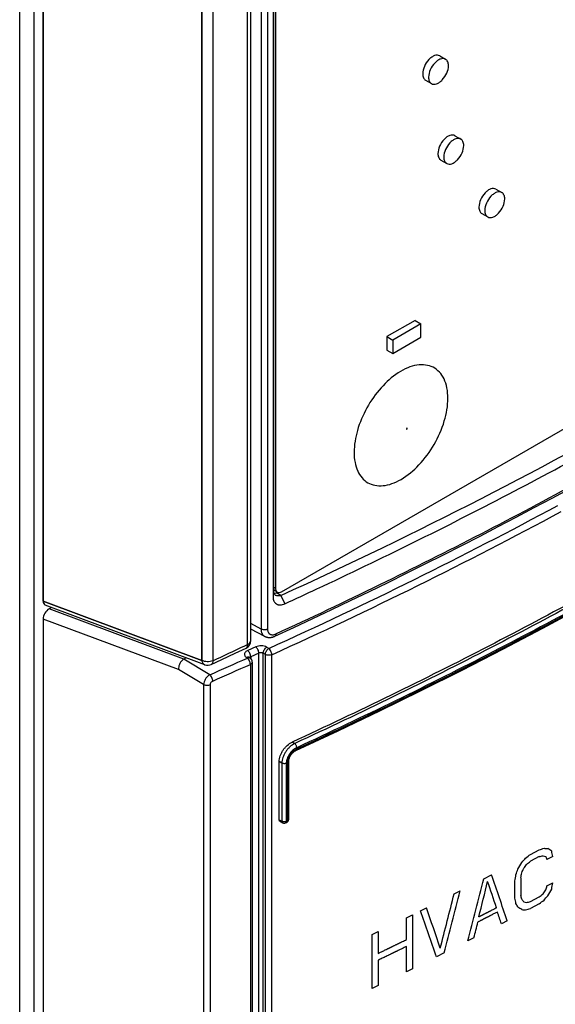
# Model space of a CAD drawing. Header units: millimetres. Extents: x 0 to 841, y 0 to 594.
# Tile 110 of 116: x 742 to 758, y 436 to 466. Entities that reach past the tile are written whole.
import ezdxf

# ---------------------------------------------------------------- set-up
doc = ezdxf.new("R2010")
doc.units = ezdxf.units.MM
doc.header["$LTSCALE"] = 46.255
for name, color, linetype in [('CHAMFERS', 7, 'CONTINUOUS'), ('CURVES', 7, 'CONTINUOUS'), ('DATUM_AXIS', 7, 'CONTINUOUS'), ('DRAFTS', 7, 'CONTINUOUS'), ('ROUNDS', 7, 'CONTINUOUS')]:
    doc.layers.add(name, color=color, linetype=linetype)

msp = doc.modelspace()

# ---------------------------------------------------------------- linework, layer by layer
at = {"layer": 'CHAMFERS', "color": 7, "linetype": 'CONTINUOUS'}
for p, q in [((749.8613, 482.392), (749.8613, 448.2625)), ((751.1826, 448.5058), (751.1852, 448.507))]:
    msp.add_line(p, q, dxfattribs=at)
msp.add_arc((685.8853, 588.0347), 154.0521, 294.682849, 295.078843, dxfattribs=at)
for points, knots in [([(751.1852, 448.507), (753.1302, 449.4173), (756.0014, 450.8355), (759.7382, 452.8409), (762.4517, 454.3786), (765.0919, 455.9583), (768.4872, 458.1034), (770.9557, 459.7945), (772.5578, 460.9565)], [0, 0, 0, 0, 0.2600997, 0.3876939, 0.5136069, 0.6378142, 0.7602953, 1, 1, 1, 1]), ([(749.8613, 448.2625), (749.8613, 448.2396), (749.8652, 448.1957), (749.882, 448.1441), (749.9022, 448.1088), (749.9201, 448.0859), (749.941, 448.0662), (749.9646, 448.05), (749.9906, 448.0374), (750.0188, 448.0286), (750.049, 448.0238), (750.0922, 448.0224), (750.1497, 448.0312), (750.1943, 448.0475), (750.2167, 448.0578)], [0, 0, 0, 0, 0.1349032, 0.25847, 0.3169363, 0.3738171, 0.4297888, 0.4856008, 0.542021, 0.5997771, 0.6595041, 0.7217091, 0.854652, 1, 1, 1, 1])]:
    msp.add_open_spline(points, degree=3, knots=knots, dxfattribs=at)
at = {"layer": 'CURVES', "color": 40, "linetype": 'CONTINUOUS'}
for p, q in [((742.2205, 418.5429), (742.2205, 485.9038)), ((757.627, 440.4979), (757.8895, 440.6372)), ((757.8895, 440.4287), (757.627, 440.2894)), ((758.2966, 440.4377), (758.1223, 440.3444)), ((756.2161, 439.7611), (756.4525, 439.8832)), ((757.1587, 439.1741), (757.1587, 439.6952)), ((757.3346, 439.7876), (757.3346, 439.2664)), ((758.1223, 439.5453), (758.2966, 439.6386)), ((755.3249, 439.306), (755.5037, 439.3967)), ((757.627, 439.0734), (757.8895, 439.2127)), ((754.3063, 438.7953), (754.4868, 438.885)), ((757.8895, 439.0042), (757.627, 438.8649)), ((753.8842, 438.5865), (754.0653, 438.6759)), ((753.8842, 437.9264), (753.8842, 438.5865)), ((754.0653, 438.6759), (754.0653, 437.0429)), ((756.9238, 438.4952), (756.7473, 438.4032)), ((752.8526, 438.0833), (753.0353, 438.1717)), ((753.0353, 438.1717), (753.0353, 437.5115)), ((752.8526, 436.4503), (752.8526, 438.0833)), ((755.9198, 437.976), (755.7417, 437.8849)), ((753.8842, 436.9535), (753.8842, 437.7179)), ((753.0353, 437.3031), (753.0353, 436.5387)), ((755.0263, 437.5223), (754.7868, 437.402)), ((754.0653, 437.0429), (753.8842, 436.9535)), ((753.0353, 436.5387), (752.8526, 436.4503))]:
    msp.add_line(p, q, dxfattribs=at)
at = {"layer": 'CURVES', "color": 4, "linetype": 'CONTINUOUS'}
for p, q in [((742.9276, 485.4955), (742.9276, 448.1402)), ((747.7148, 446.351), (747.7148, 482.5869)), ((742.9276, 448.1402), (747.7148, 446.351)), ((747.0074, 446.0709), (742.9276, 447.5957)), ((742.9276, 447.5957), (742.9276, 418.1347)), ((747.7669, 445.617), (747.0074, 446.0709)), ((747.7669, 445.617), (747.7669, 416.4365))]:
    msp.add_line(p, q, dxfattribs=at)
at = {"layer": 'CURVES', "color": 40, "linetype": 'CONTINUOUS'}
for centre, major_axis, ratio, start_param, end_param in [((663.0148, 499.0732), (139.6667, -21.7128), 0.4446363, -0.7571841, -0.7557693), ((663.0148, 497.6216), (139.5506, -46.3002), 0.2420899, -0.7446346, -0.7435028), ((663.0148, 495.2718), (139.9736, -86.9947), 0.0312583, 0.8419446, 0.8430764), ((663.0148, 477.029), (-111.1939, 559.946), 0.1519149, -1.666319, -1.6660361), ((663.0148, 505.6092), (97.3168, 180.9761), 0.5561235, -1.6346335, -1.6335013), ((663.0148, 502.7903), (120.7718, 100.3371), 0.7057292, -1.3615915, -1.3604594), ((663.0148, 501.1407), (138.1978, 32.8622), 0.6813714, -0.9907881, -0.9893731), ((663.0148, 501.1985), (136.6814, 43.4051), 0.6981173, -1.0480453, -1.0469132), ((663.0148, 498.6141), (139.5869, -26.1963), 0.4102375, -0.7493604, -0.7482285), ((663.0148, 496.5835), (139.7575, -59.1759), 0.1391862, -0.7662004, -0.7653515), ((663.0148, 485.4555), (-121.5407, 315.5721), 0.2201804, -1.79832, -1.7980371), ((663.0148, 511.3859), (90.3294, 306.6566), 0.3487966, -1.7024891, -1.701923), ((663.0148, 522.2098), (91.6276, 551.3885), 0.1919712, -1.6888728, -1.6885898), ((663.0148, 508.1154), (91.5965, 244.9771), 0.4321942, -1.6888839, -1.6883179), ((663.0148, 503.4751), (109.5407, 131.7349), 0.6618047, -1.5029588, -1.5021097), ((663.0148, 520.617), (90.6131, 421.3961), 0.2532547, -1.7137085, -1.7091768), ((663.0148, 520.4981), (90.6677, 429.0394), 0.2486347, -1.7100805, -1.7075317), ((663.0148, 479.3752), (-121.5408, 315.5704), 0.2201809, -1.7836037, -1.7810553), ((663.0148, 480.3508), (-122.0837, 307.9561), 0.2225129, -1.7945854, -1.7900554), ((663.0148, 528.9247), (92.514, 673.8603), 0.1559328, -1.6821665, -1.6818835), ((663.0148, 521.4894), (92.514, 673.8601), 0.1559328, -1.6714127, -1.6711298), ((663.0148, 523.0665), (90.6131, 421.3959), 0.2532548, -1.7205086, -1.7159749), ((663.0148, 501.9348), (109.5407, 131.735), 0.6618047, -1.497299, -1.4964502), ((663.0148, 513.0629), (90.6677, 429.0408), 0.2486339, -1.6905482, -1.6902652), ((663.0148, 503.2466), (97.3169, 180.9758), 0.5561243, -1.62586, -1.6247282), ((663.0148, 523.6071), (90.6054, 420.304), 0.2539282, -1.721714, -1.7177467), ((663.0148, 469.5936), (-111.1939, 559.9457), 0.151915, -1.6555655, -1.6552824), ((663.0148, 476.3085), (-115.0166, 437.6322), 0.1823898, -1.7036235, -1.7033405), ((663.0148, 490.403), (-137.7197, 137.1166), 0.1835307, -2.1301334, -2.1295673), ((663.0148, 495.0432), (139.7575, -59.1759), 0.1391861, -0.7718603, -0.7710112), ((663.0148, 497.3199), (139.5869, -26.1964), 0.410237, -0.7530392, -0.7519072), ((663.0148, 499.9042), (136.6814, 43.4049), 0.6981171, -1.0443655, -1.0432336), ((663.0148, 499.4451), (138.1978, 32.8621), 0.6813712, -0.9868257, -0.9854109), ((663.0148, 500.8967), (120.7717, 100.3374), 0.7057289, -1.3550842, -1.3539524), ((663.0148, 473.0024), (-122.0837, 307.956), 0.222513, -1.774191, -1.7696551), ((663.0148, 473.6952), (-122.1628, 306.8686), 0.2228417, -1.77648, -1.7725115), ((663.0148, 479.3405), (-121.5408, 315.5707), 0.2201808, -1.785019, -1.7838865), ((663.0148, 487.1324), (-132.3206, 194.6181), 0.2349748, -1.9764162, -1.9758501), ((663.0148, 492.9091), (139.9736, -86.995), 0.0312596, 0.8507179, 0.8518501), ((663.0148, 495.728), (139.5506, -46.3001), 0.2420908, -0.7511434, -0.7500112), ((663.0148, 497.3777), (139.6667, -21.7128), 0.4446359, -0.761146, -0.7597309), ((663.0148, 520.4634), (90.6677, 429.0398), 0.2486345, -1.7114967, -1.7103637)]:
    msp.add_ellipse(centre, major_axis=major_axis, ratio=ratio, start_param=start_param, end_param=end_param, dxfattribs=at)
for points, knots in [([(756.6295, 438.7589), (756.6143, 438.751), (756.584, 438.7353), (756.5385, 438.7118), (756.493, 438.6883), (756.4551, 438.6686), (756.4248, 438.653), (756.402, 438.6412), (756.3793, 438.6294), (756.3565, 438.6177), (756.3376, 438.6078), (756.3224, 438.6), (756.311, 438.5941), (756.3016, 438.5892), (756.294, 438.5853), (756.2883, 438.5823), (756.2826, 438.5794), (756.2779, 438.577), (756.2741, 438.575), (756.2717, 438.5738), (756.2698, 438.5728), (756.2684, 438.572), (756.2672, 438.5714), (756.2663, 438.571), (756.2655, 438.5705), (756.2651, 438.5704), (756.2645, 438.57), (756.2638, 438.5697), (756.2629, 438.5692), (756.2617, 438.5686), (756.2602, 438.5678), (756.2579, 438.5666), (756.2549, 438.5651), (756.2513, 438.5633), (756.2478, 438.5614), (756.2431, 438.559), (756.2371, 438.556), (756.2301, 438.5523), (756.2206, 438.5475), (756.2088, 438.5414), (756.1946, 438.5341), (756.1804, 438.5268), (756.1662, 438.5195), (756.1472, 438.5097), (756.1236, 438.4975), (756.0952, 438.4829), (756.0668, 438.4683), (756.0479, 438.4586), (756.0384, 438.4537)], [0, 0, 0, 0, 0.0625, 0.125, 0.1875, 0.25, 0.28125, 0.3125, 0.34375, 0.375, 0.40625, 0.421875, 0.4375, 0.453125, 0.4609375, 0.46875, 0.4765625, 0.484375, 0.4882812, 0.4921875, 0.4941406, 0.4960938, 0.4980469, 0.4990234, 0.5, 0.5009766, 0.5019531, 0.5039062, 0.5058594, 0.5078125, 0.5117188, 0.515625, 0.5234375, 0.53125, 0.5390625, 0.546875, 0.5625, 0.578125, 0.59375, 0.625, 0.65625, 0.6875, 0.71875, 0.75, 0.8125, 0.875, 0.9375, 1, 1, 1, 1]), ([(756.6, 438.8826), (756.5848, 438.8747), (756.5545, 438.859), (756.509, 438.8355), (756.4635, 438.812), (756.4256, 438.7924), (756.3952, 438.7767), (756.3725, 438.7649), (756.3497, 438.7531), (756.327, 438.7414), (756.308, 438.7316), (756.2929, 438.7237), (756.2815, 438.7178), (756.272, 438.7129), (756.2644, 438.709), (756.2587, 438.7061), (756.253, 438.7031), (756.2483, 438.7007), (756.2445, 438.6987), (756.2421, 438.6975), (756.2402, 438.6965), (756.2388, 438.6958), (756.2376, 438.6952), (756.2368, 438.6947), (756.2363, 438.6945), (756.2359, 438.6943), (756.2358, 438.6942), (756.2356, 438.6941), (756.2352, 438.6939), (756.2347, 438.6936), (756.234, 438.6933), (756.2331, 438.6929), (756.232, 438.6923), (756.2303, 438.6914), (756.2281, 438.6903), (756.2255, 438.6889), (756.2229, 438.6876), (756.2194, 438.6858), (756.215, 438.6835), (756.2097, 438.6808), (756.2027, 438.6772), (756.194, 438.6727), (756.1835, 438.6673), (756.173, 438.6619), (756.1625, 438.6565), (756.1485, 438.6493), (756.131, 438.6403), (756.11, 438.6295), (756.089, 438.6187), (756.075, 438.6115), (756.068, 438.6079)], [0, 0, 0, 0, 0.0625, 0.125, 0.1875, 0.25, 0.28125, 0.3125, 0.34375, 0.375, 0.40625, 0.421875, 0.4375, 0.453125, 0.4609375, 0.46875, 0.4765625, 0.484375, 0.4882812, 0.4921875, 0.4941406, 0.4960938, 0.4980469, 0.4990234, 0.4995117, 0.5, 0.5004883, 0.5009766, 0.5019531, 0.5039062, 0.5058594, 0.5078125, 0.5117188, 0.515625, 0.5234375, 0.53125, 0.5390625, 0.546875, 0.5625, 0.578125, 0.59375, 0.625, 0.65625, 0.6875, 0.71875, 0.75, 0.8125, 0.875, 0.9375, 1, 1, 1, 1]), ([(753.0353, 437.5115), (753.0509, 437.5191), (753.082, 437.5343), (753.1287, 437.557), (753.1754, 437.5797), (753.2222, 437.6024), (753.2611, 437.6214), (753.2922, 437.6365), (753.3156, 437.6479), (753.3351, 437.6573), (753.3506, 437.6649), (753.3623, 437.6706), (753.374, 437.6763), (753.3837, 437.681), (753.3915, 437.6848), (753.3964, 437.6872), (753.4003, 437.6891), (753.4032, 437.6905), (753.4056, 437.6917), (753.4073, 437.6925), (753.4083, 437.693), (753.409, 437.6933), (753.41, 437.6938), (753.4112, 437.6944), (753.4134, 437.6955), (753.4164, 437.697), (753.4202, 437.6988), (753.4251, 437.7012), (753.4313, 437.7043), (753.4412, 437.7091), (753.4536, 437.7152), (753.4684, 437.7225), (753.4833, 437.7297), (753.5031, 437.7394), (753.5278, 437.7516), (753.5575, 437.7661), (753.5971, 437.7856), (753.6466, 437.8098), (753.706, 437.839), (753.7654, 437.8681), (753.8248, 437.8972), (753.8644, 437.9166), (753.8842, 437.9264)], [0, 0, 0, 0, 0.0625, 0.125, 0.1875, 0.25, 0.3125, 0.34375, 0.375, 0.40625, 0.421875, 0.4375, 0.453125, 0.46875, 0.4765625, 0.484375, 0.4882812, 0.4921875, 0.4960938, 0.4980469, 0.4990234, 0.5, 0.5009766, 0.5019531, 0.5039062, 0.5078125, 0.5117188, 0.515625, 0.5234375, 0.53125, 0.546875, 0.5625, 0.578125, 0.59375, 0.625, 0.65625, 0.6875, 0.75, 0.8125, 0.875, 0.9375, 1, 1, 1, 1]), ([(753.8842, 437.7179), (753.8687, 437.7103), (753.8377, 437.695), (753.7911, 437.6722), (753.7446, 437.6494), (753.6981, 437.6265), (753.6593, 437.6075), (753.6282, 437.5922), (753.605, 437.5808), (753.5856, 437.5713), (753.5701, 437.5637), (753.5584, 437.558), (753.5468, 437.5523), (753.5371, 437.5475), (753.5294, 437.5437), (753.5245, 437.5413), (753.5206, 437.5394), (753.5177, 437.538), (753.5153, 437.5368), (753.5136, 437.536), (753.5126, 437.5355), (753.512, 437.5352), (753.511, 437.5347), (753.5097, 437.5341), (753.5075, 437.533), (753.5045, 437.5315), (753.5007, 437.5297), (753.4958, 437.5273), (753.4896, 437.5243), (753.4796, 437.5194), (753.4672, 437.5134), (753.4523, 437.5061), (753.4374, 437.4989), (753.4176, 437.4892), (753.3927, 437.4771), (753.363, 437.4626), (753.3232, 437.4433), (753.2736, 437.4191), (753.214, 437.3901), (753.1544, 437.3611), (753.0949, 437.3321), (753.0552, 437.3127), (753.0353, 437.3031)], [0, 0, 0, 0, 0.0625, 0.125, 0.1875, 0.25, 0.3125, 0.34375, 0.375, 0.40625, 0.421875, 0.4375, 0.453125, 0.46875, 0.4765625, 0.484375, 0.4882812, 0.4921875, 0.4960938, 0.4980469, 0.4990234, 0.5, 0.5009766, 0.5019531, 0.5039062, 0.5078125, 0.5117188, 0.515625, 0.5234375, 0.53125, 0.546875, 0.5625, 0.578125, 0.59375, 0.625, 0.65625, 0.6875, 0.75, 0.8125, 0.875, 0.9375, 1, 1, 1, 1])]:
    msp.add_open_spline(points, degree=3, knots=knots, dxfattribs=at)
at = {"layer": 'DATUM_AXIS', "color": 7, "linetype": 'CONTINUOUS'}
for p, q in [((754.8882, 464.588), (755.065, 464.486)), ((754.4632, 463.8519), (754.64, 463.7499)), ((755.3479, 462.1794), (755.5246, 462.0773)), ((754.9229, 461.4433), (755.0996, 461.3412)), ((756.5853, 460.5668), (756.7621, 460.4647)), ((756.1603, 459.8307), (756.3371, 459.7286)), ((754.1454, 456.6061), (753.2969, 456.1163)), ((754.1454, 456.6061), (754.3222, 456.5041)), ((754.3222, 456.5041), (753.4737, 456.0142)), ((754.3222, 456.0958), (754.3222, 456.5041)), ((753.2969, 456.1163), (753.4737, 456.0142)), ((753.2969, 456.1163), (753.2969, 455.708)), ((753.4737, 455.6059), (754.3222, 456.0958)), ((753.4737, 456.0142), (753.4737, 455.6059)), ((753.2969, 455.708), (753.4737, 455.6059))]:
    msp.add_line(p, q, dxfattribs=at)
for points, knots in [([(754.8884, 464.5879), (754.8672, 464.6002), (754.8138, 464.614), (754.728, 464.5969), (754.6402, 464.549), (754.5251, 464.4469), (754.417, 464.2798), (754.3752, 464.1224), (754.3752, 464.0465)], [0, 0, 0, 0, 0.0871406, 0.186836, 0.3045029, 0.4386377, 0.7300827, 1, 1, 1, 1]), ([(755.065, 464.486), (755.0438, 464.4982), (754.9905, 464.5119), (754.9046, 464.4947), (754.8169, 464.4468), (754.7018, 464.3448), (754.5938, 464.1777), (754.552, 464.0203), (754.552, 463.9444)], [0, 0, 0, 0, 0.0871508, 0.1868645, 0.3045319, 0.4386735, 0.7300878, 1, 1, 1, 1]), ([(754.64, 463.7499), (754.6613, 463.7376), (754.7146, 463.7239), (754.8004, 463.7411), (754.8882, 463.789), (755.0032, 463.8911), (755.1113, 464.0581), (755.153, 464.2155), (755.153, 464.2914)], [0, 0, 0, 0, 0.0871508, 0.1868645, 0.3045319, 0.4386735, 0.7300878, 1, 1, 1, 1]), ([(755.153, 464.2914), (755.153, 464.332), (755.1432, 464.4074), (755.0937, 464.4694), (755.065, 464.486)], [0, 0, 0, 0, 0.5507504, 1, 1, 1, 1]), ([(754.3752, 464.0465), (754.3752, 464.0059), (754.3851, 463.9306), (754.4345, 463.8686), (754.4631, 463.852)], [0, 0, 0, 0, 0.5508068, 1, 1, 1, 1]), ([(754.552, 463.9444), (754.552, 463.9038), (754.5619, 463.8284), (754.6113, 463.7664), (754.64, 463.7499)], [0, 0, 0, 0, 0.5507504, 1, 1, 1, 1]), ([(755.348, 462.1793), (755.3268, 462.1915), (755.2735, 462.2054), (755.1876, 462.1882), (755.0998, 462.1403), (754.9847, 462.0383), (754.8766, 461.8712), (754.8348, 461.7137), (754.8348, 461.6378)], [0, 0, 0, 0, 0.0871406, 0.186836, 0.3045029, 0.4386377, 0.7300827, 1, 1, 1, 1]), ([(755.5246, 462.0773), (755.5034, 462.0896), (755.4501, 462.1033), (755.3642, 462.0861), (755.2765, 462.0382), (755.1614, 461.9361), (755.0534, 461.769), (755.0116, 461.6117), (755.0116, 461.5357)], [0, 0, 0, 0, 0.0871508, 0.1868645, 0.3045319, 0.4386735, 0.7300878, 1, 1, 1, 1]), ([(755.6127, 461.8828), (755.6127, 461.9233), (755.6028, 461.9988), (755.5533, 462.0608), (755.5246, 462.0773)], [0, 0, 0, 0, 0.5507504, 1, 1, 1, 1]), ([(754.8348, 461.6378), (754.8348, 461.5972), (754.8447, 461.5219), (754.8941, 461.4599), (754.9227, 461.4433)], [0, 0, 0, 0, 0.5508068, 1, 1, 1, 1]), ([(755.0996, 461.3412), (755.1209, 461.3289), (755.1742, 461.3152), (755.2601, 461.3324), (755.3478, 461.3803), (755.4628, 461.4824), (755.5709, 461.6495), (755.6127, 461.8068), (755.6127, 461.8828)], [0, 0, 0, 0, 0.0871508, 0.1868645, 0.3045319, 0.4386735, 0.7300878, 1, 1, 1, 1]), ([(755.0116, 461.5357), (755.0116, 461.4952), (755.0215, 461.4198), (755.071, 461.3577), (755.0996, 461.3412)], [0, 0, 0, 0, 0.5507504, 1, 1, 1, 1]), ([(756.5854, 460.5667), (756.5642, 460.579), (756.5109, 460.5928), (756.425, 460.5756), (756.3373, 460.5277), (756.2222, 460.4257), (756.114, 460.2586), (756.0723, 460.1012), (756.0723, 460.0252)], [0, 0, 0, 0, 0.0871406, 0.186836, 0.3045029, 0.4386377, 0.7300827, 1, 1, 1, 1]), ([(756.7621, 460.4647), (756.7408, 460.477), (756.6875, 460.4907), (756.6017, 460.4735), (756.5139, 460.4256), (756.3989, 460.3235), (756.2908, 460.1565), (756.2491, 459.9991), (756.2491, 459.9232)], [0, 0, 0, 0, 0.0871508, 0.1868645, 0.3045319, 0.4386735, 0.7300878, 1, 1, 1, 1]), ([(756.8501, 460.2702), (756.8501, 460.3108), (756.8402, 460.3862), (756.7908, 460.4482), (756.7621, 460.4647)], [0, 0, 0, 0, 0.5507504, 1, 1, 1, 1]), ([(756.3371, 459.7286), (756.3583, 459.7164), (756.4117, 459.7027), (756.4975, 459.7199), (756.5852, 459.7678), (756.7003, 459.8698), (756.8084, 460.0369), (756.8501, 460.1943), (756.8501, 460.2702)], [0, 0, 0, 0, 0.0871508, 0.1868645, 0.3045319, 0.4386735, 0.7300878, 1, 1, 1, 1]), ([(756.0723, 460.0252), (756.0723, 459.9847), (756.0821, 459.9093), (756.1315, 459.8473), (756.1602, 459.8308)], [0, 0, 0, 0, 0.5508068, 1, 1, 1, 1]), ([(756.2491, 459.9232), (756.2491, 459.8826), (756.2589, 459.8072), (756.3084, 459.7451), (756.3371, 459.7286)], [0, 0, 0, 0, 0.5507504, 1, 1, 1, 1])]:
    msp.add_open_spline(points, degree=3, knots=knots, dxfattribs=at)
at = {"layer": 'DRAFTS', "color": 7, "linetype": 'CONTINUOUS'}
for p, q in [((749.8785, 482.5127), (749.8785, 448.4329)), ((750.0944, 448.3075), (750.0941, 448.3074)), ((750.0941, 448.3074), (750.2167, 448.0578)), ((749.6112, 447.0734), (749.1904, 447.2929))]:
    msp.add_line(p, q, dxfattribs=at)
at = {"layer": 'DRAFTS', "color": 9, "linetype": 'CONTINUOUS'}
for p, q in [((749.8785, 448.4329), (749.8613, 448.2625)), ((750.0944, 448.3075), (749.9629, 448.3861))]:
    msp.add_line(p, q, dxfattribs=at)
at = {"layer": 'DRAFTS', "color": 7, "linetype": 'CONTINUOUS'}
msp.add_ellipse((664.7207, 512.4238), major_axis=(137.4042, -2.1329), ratio=0.5873353, start_param=-0.8912701, end_param=-0.6611402, dxfattribs=at)
for points, knots in [([(749.9398, 448.3119), (749.9303, 448.3177), (749.9125, 448.3321), (749.8928, 448.3608), (749.8809, 448.3952), (749.8785, 448.4201), (749.8785, 448.4329)], [0, 0, 0, 0, 0.236396, 0.4763282, 0.7287868, 1, 1, 1, 1]), ([(749.9629, 448.3861), (749.9571, 448.3827), (749.9355, 448.3714), (749.9115, 448.364), (749.8938, 448.3624)], [0, 0, 0, 0, 0.272224, 1, 1, 1, 1]), ([(750.0941, 448.3074), (750.0803, 448.3022), (750.0528, 448.2943), (750.0116, 448.2907), (749.9732, 448.2959), (749.9501, 448.3057), (749.9398, 448.3119)], [0, 0, 0, 0, 0.2771782, 0.5348864, 0.7743096, 1, 1, 1, 1])]:
    msp.add_open_spline(points, degree=3, knots=knots, dxfattribs=at)
at = {"layer": 'ROUNDS', "color": 7, "linetype": 'CONTINUOUS'}
for p, q in [((742.6604, 418.7968), (742.6604, 486.3619)), ((742.2205, 418.5429), (742.2205, 485.9038)), ((742.9276, 448.1402), (742.9276, 485.4955)), ((749.1904, 446.9448), (749.1904, 483.1528)), ((749.9381, 482.5299), (749.9381, 448.5228)), ((750.1149, 448.4208), (772.3181, 461.2398)), ((749.9899, 448.4084), (749.8909, 448.4655)), ((749.9928, 448.4034), (749.9629, 448.3861)), ((747.804, 446.2189), (742.9934, 448.0168)), ((743.1783, 447.9477), (743.1044, 447.905)), ((742.9276, 447.5957), (742.9276, 418.1347)), ((747.2442, 446.4281), (747.1702, 446.3854)), ((747.9975, 446.2266), (747.9972, 446.2265)), ((749.1465, 446.4367), (749.1672, 446.4233)), ((749.2353, 446.2976), (749.2353, 418.3051)), ((750.0474, 441.5397), (750.0474, 443.2963)), ((750.3356, 441.5539), (750.3356, 443.3089)), ((750.0715, 441.4921), (750.1516, 441.4491)), ((750.2407, 441.4463), (750.2773, 441.4631))]:
    msp.add_line(p, q, dxfattribs=at)
at = {"layer": 'ROUNDS', "color": 9, "linetype": 'CONTINUOUS'}
for p, q in [((749.0941, 446.831), (749.0941, 483.0389)), ((749.5008, 483.2195), (749.5008, 447.2936)), ((749.696, 483.2148), (749.696, 447.289)), ((747.7148, 482.5869), (747.7148, 446.351)), ((748.0434, 482.5743), (748.0434, 446.3384)), ((749.9381, 448.5228), (749.8785, 448.5573)), ((747.7148, 446.351), (742.9276, 448.1402)), ((747.1702, 446.3854), (743.1044, 447.905)), ((747.0074, 446.0709), (742.9276, 447.5957)), ((749.5008, 447.2936), (749.1904, 447.4608)), ((749.0125, 446.7925), (749.0941, 446.831)), ((749.3427, 446.758), (749.0966, 446.6469)), ((749.4336, 446.5686), (749.1873, 446.4574)), ((749.4336, 418.9911), (749.4336, 446.5686)), ((749.6303, 446.5255), (749.563, 446.5624)), ((749.563, 418.9883), (749.563, 446.5624)), ((749.6303, 418.956), (749.6303, 446.5255)), ((749.7335, 446.7107), (749.6662, 446.7476)), ((749.8247, 418.9519), (749.8247, 446.5214)), ((747.955, 445.9165), (747.1702, 446.3854)), ((749.0665, 446.4324), (749.0872, 446.4189)), ((749.1776, 446.2293), (749.1776, 418.2368)), ((749.1873, 446.4574), (749.1873, 446.4074)), ((747.7669, 445.617), (747.0074, 446.0709)), ((747.7669, 445.617), (747.7669, 416.4365)), ((747.964, 445.6094), (747.964, 416.4289)), ((750.5148, 443.842), (750.441, 443.8846)), ((750.1295, 443.2489), (750.0474, 443.2963)), ((750.1295, 443.2489), (750.1295, 441.4956)), ((750.2612, 443.2452), (750.2612, 441.4919)), ((750.2978, 441.5088), (750.2978, 443.2637)), ((750.0474, 441.5397), (750.1295, 441.4956)), ((750.2612, 441.4919), (750.2978, 441.5088))]:
    msp.add_line(p, q, dxfattribs=at)
at = {"layer": 'ROUNDS', "color": 7, "linetype": 'CONTINUOUS'}
for points in [[(750.5528, 443.6312), (751.8219, 444.2241), (753.082, 444.827), (754.3298, 445.4384), (755.5653, 446.0581), (756.7881, 446.6862), (757.9982, 447.3224), (759.1953, 447.9668), (760.3793, 448.6192), (761.5501, 449.2795), (762.7074, 449.9477), (763.8512, 450.6237), (764.9813, 451.3073), (766.0974, 451.9985), (767.1995, 452.6972), (768.2875, 453.4033), (769.3611, 454.1167), (770.4202, 454.8372), (771.4646, 455.5649), (772.492, 456.2979)], [(749.9146, 447.0783), (750.4892, 447.3448), (751.0621, 447.6132), (751.6324, 447.8833), (752.2004, 448.155), (752.7659, 448.4283), (753.3289, 448.7032), (753.8895, 448.9797), (754.4475, 449.2578), (755.003, 449.5374), (755.556, 449.8187), (756.1064, 450.1015), (756.6543, 450.3858), (757.1995, 450.6718), (757.7422, 450.9592), (758.2823, 451.2482), (758.8197, 451.5387)], [(749.6112, 447.0734), (749.6212, 447.0684), (749.631, 447.064), (749.641, 447.0599), (749.6512, 447.0562), (749.6616, 447.0529), (749.6722, 447.05), (749.6831, 447.0474), (749.6941, 447.0452), (749.7053, 447.0433), (749.7167, 447.0419), (749.7282, 447.0409), (749.74, 447.0403), (749.7519, 447.0401), (749.7639, 447.0404), (749.7761, 447.0411), (749.7885, 447.0422), (749.8009, 447.0438), (749.8135, 447.0458), (749.8261, 447.0483), (749.8388, 447.0513), (749.8516, 447.0547), (749.8643, 447.0586), (749.8771, 447.0629), (749.8899, 447.0677), (749.9026, 447.0729), (749.9146, 447.0783)], [(747.997, 446.2264), (748.3174, 446.3758), (748.7215, 446.5653), (749.0472, 446.7188)], [(749.1465, 446.4367), (749.1447, 446.438), (749.1422, 446.4398), (749.1406, 446.4411), (749.14, 446.4417)], [(750.3356, 443.3089), (750.3359, 443.32), (750.3372, 443.3348), (750.3395, 443.3506), (750.3429, 443.367), (750.3475, 443.3841), (750.3533, 443.4018), (750.3602, 443.4197), (750.3682, 443.4379), (750.3774, 443.456), (750.3876, 443.4741), (750.3988, 443.4919), (750.4109, 443.5093), (750.4238, 443.526), (750.4374, 443.5421), (750.4516, 443.5573), (750.4662, 443.5716), (750.4812, 443.5847), (750.4963, 443.5968), (750.5114, 443.6076), (750.5264, 443.6172), (750.5411, 443.6254), (750.5528, 443.6312)]]:
    msp.add_lwpolyline(points, dxfattribs=at)
at = {"layer": 'ROUNDS', "color": 9, "linetype": 'CONTINUOUS'}
for centre, radius, start, end in [((690.781, 576.8278), 142.849, 294.374013, 298.276888), ((690.8075, 576.7805), 143.0051, 294.374121, 298.27692), ((665.042, 624.7428), 196.7672, 294.949877, 295.261521), ((685.9252, 587.2135), 154.3131, 293.701613, 294.161513), ((685.9467, 587.1768), 154.4809, 293.701734, 294.161627)]:
    msp.add_arc(centre, radius, start, end, dxfattribs=at)
at = {"layer": 'ROUNDS', "color": 7, "linetype": 'CONTINUOUS'}
for centre, radius, start, end in [((749.9344, 448.5401), 0.0863, 227.5374, 231.90767), ((749.9328, 448.538), 0.0837, 231.90335, 239.97504), ((748.9404, 446.9448), 0.25, 295.29128, 359.98433), ((749.0853, 446.2976), 0.15, 0.00003, 56.92897), ((750.199, 441.5371), 0.1, 241.73004, 294.65364), ((750.2356, 441.5539), 0.1, 294.66928, 0.00115)]:
    msp.add_arc(centre, radius, start, end, dxfattribs=at)
for centre, start_param, end_param in [((743.1044, 448.2423), -3.9422955, -3.0537622), ((743.1044, 447.6977), 0.7700935, 2.3408898)]:
    msp.add_ellipse(centre, major_axis=(0.1231, 0.2198), ratio=0.577215, start_param=start_param, end_param=end_param, dxfattribs=at)
at = {"layer": 'ROUNDS', "color": 9, "linetype": 'CONTINUOUS'}
for points, knots in [([(749.9449, 447.1466), (750.9949, 447.6311), (753.0705, 448.616), (756.1294, 450.1515), (759.1107, 451.734), (762.0119, 453.3623), (764.8305, 455.035), (767.5642, 456.7506), (770.2107, 458.5078), (771.9296, 459.7159), (772.7736, 460.3267)], [0, 0, 0, 0, 0.1314004, 0.2610465, 0.3888954, 0.5149086, 0.6390522, 0.7612971, 0.8816192, 1, 1, 1, 1]), ([(772.4326, 456.4963), (770.7918, 455.3117), (767.3953, 452.9981), (762.0563, 449.745), (756.414, 446.6677), (752.5111, 444.7637), (750.5148, 443.842)], [0, 0, 0, 0, 0.2395467, 0.4861777, 0.7397373, 1, 1, 1, 1]), ([(750.5733, 443.6769), (752.5715, 444.5994), (756.4782, 446.5051), (762.1257, 449.5852), (767.4697, 452.8413), (770.8693, 455.1572), (772.5116, 456.3429)], [0, 0, 0, 0, 0.260265, 0.5138253, 0.7604556, 1, 1, 1, 1]), ([(772.5094, 456.3792), (770.8674, 455.1938), (767.4685, 452.8785), (762.1257, 449.6232), (756.4795, 446.5438), (752.5738, 444.6384), (750.5761, 443.7161)], [0, 0, 0, 0, 0.2395466, 0.4861776, 0.7397371, 1, 1, 1, 1]), ([(753.909, 453.3466), (753.909, 453.3492), (753.9067, 453.3557), (753.8959, 453.3532), (753.8897, 453.345), (753.8868, 453.3375), (753.8868, 453.3338)], [0, 0, 0, 0, 0.2035221, 0.4076178, 0.7042778, 1, 1, 1, 1]), ([(753.8868, 453.3338), (753.8868, 453.3311), (753.8891, 453.3247), (753.9, 453.3271), (753.9062, 453.3353), (753.909, 453.3428), (753.909, 453.3466)], [0, 0, 0, 0, 0.2035221, 0.4076178, 0.7042778, 1, 1, 1, 1]), ([(749.5008, 447.2936), (749.5008, 447.2693), (749.504, 447.2334), (749.5163, 447.1884), (749.5287, 447.1584), (749.5446, 447.1315), (749.5638, 447.108), (749.586, 447.0883), (749.6026, 447.0779), (749.6112, 447.0734)], [0, 0, 0, 0, 0.282206, 0.4132787, 0.5381953, 0.6578956, 0.7736715, 0.8871126, 1, 1, 1, 1]), ([(749.696, 447.289), (749.6888, 447.2857), (749.6734, 447.28), (749.6405, 447.272), (749.597, 447.2687), (749.5539, 447.274), (749.5221, 447.2836), (749.5075, 447.29), (749.5008, 447.2936)], [0, 0, 0, 0, 0.1181429, 0.2432864, 0.504743, 0.7636505, 0.8857772, 1, 1, 1, 1]), ([(749.696, 447.289), (749.696, 447.2729), (749.6988, 447.2419), (749.7108, 447.2057), (749.7251, 447.181), (749.7378, 447.165), (749.7525, 447.1514), (749.7692, 447.1402), (749.7875, 447.1316), (749.8143, 447.1235), (749.8515, 447.1206), (749.8984, 447.128), (749.9294, 447.1394), (749.9449, 447.1466)], [0, 0, 0, 0, 0.1358943, 0.2600934, 0.318763, 0.3757863, 0.4318526, 0.4877194, 0.5441545, 0.6018768, 0.7232846, 0.8556056, 1, 1, 1, 1]), ([(749.9449, 447.1466), (749.9449, 447.1386), (749.9441, 447.127), (749.9408, 447.1124), (749.9364, 447.1003), (749.9301, 447.0898), (749.9217, 447.0821), (749.917, 447.0794), (749.9146, 447.0783)], [0, 0, 0, 0, 0.304433, 0.441515, 0.5685295, 0.7952502, 0.899182, 1, 1, 1, 1]), ([(749.0472, 446.7188), (749.0549, 446.7225), (749.0889, 446.7495), (749.0948, 446.7976), (749.0941, 446.831)], [0, 0, 0, 0, 0.2047798, 1, 1, 1, 1]), ([(749.0941, 446.831), (749.1205, 446.8429), (749.1662, 446.8707), (749.1904, 446.922), (749.1904, 446.9448)], [0, 0, 0, 0, 0.5606913, 1, 1, 1, 1]), ([(749.6662, 446.7476), (749.6431, 446.7603), (749.5906, 446.7795), (749.5066, 446.7906), (749.4215, 446.7848), (749.3672, 446.7691), (749.3427, 446.758)], [0, 0, 0, 0, 0.2375617, 0.4967982, 0.7577507, 1, 1, 1, 1]), ([(749.0966, 446.6469), (749.0837, 446.6411), (749.0601, 446.6282), (749.0306, 446.6037), (749.01, 446.5756), (748.9998, 446.5449), (749.001, 446.5132), (749.0134, 446.4828), (749.0358, 446.4549), (749.0555, 446.4396), (749.0665, 446.4324)], [0, 0, 0, 0, 0.1503435, 0.2853132, 0.4058632, 0.5161665, 0.6234782, 0.7361184, 0.8605628, 1, 1, 1, 1]), ([(749.1873, 446.4574), (749.1873, 446.4747), (749.1818, 446.5112), (749.1626, 446.5634), (749.1344, 446.6105), (749.1098, 446.6369), (749.0966, 446.6469)], [0, 0, 0, 0, 0.2405864, 0.5065186, 0.7689445, 1, 1, 1, 1]), ([(749.4336, 446.5686), (749.4336, 446.5859), (749.4281, 446.6223), (749.4089, 446.6746), (749.3806, 446.7217), (749.3559, 446.748), (749.3427, 446.758)], [0, 0, 0, 0, 0.2405132, 0.5063768, 0.7688097, 1, 1, 1, 1]), ([(749.563, 446.5624), (749.5538, 446.5677), (749.5329, 446.5759), (749.4992, 446.581), (749.4652, 446.5791), (749.4434, 446.573), (749.4336, 446.5686)], [0, 0, 0, 0, 0.239013, 0.4983725, 0.7586176, 1, 1, 1, 1]), ([(749.563, 446.5624), (749.5633, 446.5797), (749.5701, 446.6162), (749.5923, 446.6678), (749.6243, 446.7137), (749.6517, 446.7385), (749.6662, 446.7476)], [0, 0, 0, 0, 0.2375667, 0.5016671, 0.7648648, 1, 1, 1, 1]), ([(749.6303, 446.5255), (749.6306, 446.5428), (749.6374, 446.5793), (749.6596, 446.6309), (749.6916, 446.6768), (749.719, 446.7016), (749.7335, 446.7107)], [0, 0, 0, 0, 0.2375667, 0.5016671, 0.7648648, 1, 1, 1, 1]), ([(749.8247, 446.5214), (749.81, 446.5147), (749.7774, 446.505), (749.7263, 446.5011), (749.6759, 446.5071), (749.6443, 446.5181), (749.6303, 446.5255)], [0, 0, 0, 0, 0.2427408, 0.5041729, 0.7633736, 1, 1, 1, 1]), ([(749.8247, 446.5214), (749.8247, 446.5387), (749.8192, 446.5752), (749.7999, 446.6273), (749.7756, 446.6677), (749.7524, 446.6947), (749.7399, 446.7059), (749.7335, 446.7107)], [0, 0, 0, 0, 0.2403296, 0.5060005, 0.7683054, 0.8894732, 1, 1, 1, 1]), ([(748.0434, 446.3384), (747.9912, 446.3154), (747.8766, 446.2986), (747.7626, 446.3234), (747.7148, 446.351)], [0, 0, 0, 0, 0.5079918, 1, 1, 1, 1]), ([(747.7148, 446.351), (747.7189, 446.3215), (747.7355, 446.2668), (747.7802, 446.2278), (747.8039, 446.2189)], [0, 0, 0, 0, 0.5408424, 1, 1, 1, 1]), ([(748.0434, 446.3384), (748.0445, 446.3256), (748.0434, 446.2849), (748.0232, 446.2386), (747.9973, 446.2265)], [0, 0, 0, 0, 0.3104032, 1, 1, 1, 1]), ([(749.1465, 446.4367), (749.1414, 446.4401), (749.1295, 446.4451), (749.1094, 446.4465), (749.0878, 446.4423), (749.0736, 446.4362), (749.0665, 446.4324)], [0, 0, 0, 0, 0.2179699, 0.4513531, 0.7106544, 1, 1, 1, 1]), ([(749.1672, 446.4233), (749.1621, 446.4266), (749.1502, 446.4316), (749.1301, 446.433), (749.1085, 446.4288), (749.0943, 446.4227), (749.0872, 446.4189)], [0, 0, 0, 0, 0.21797, 0.4513522, 0.7106532, 1, 1, 1, 1]), ([(749.1776, 446.2293), (749.1777, 446.2466), (749.1722, 446.2831), (749.153, 446.3353), (749.1249, 446.3825), (749.1004, 446.4088), (749.0872, 446.4189)], [0, 0, 0, 0, 0.2406439, 0.5066302, 0.7690506, 1, 1, 1, 1]), ([(749.1873, 446.4574), (749.1837, 446.4558), (749.1713, 446.4494), (749.1601, 446.4398), (749.1549, 446.4312)], [0, 0, 0, 0, 0.2786749, 1, 1, 1, 1]), ([(749.2353, 446.2976), (749.2353, 446.2909), (749.2324, 446.277), (749.2203, 446.2581), (749.2015, 446.2416), (749.1861, 446.2331), (749.1776, 446.2293)], [0, 0, 0, 0, 0.2111981, 0.4418202, 0.7037607, 1, 1, 1, 1]), ([(747.955, 445.9165), (747.9288, 445.9029), (747.8789, 445.8649), (747.8199, 445.7911), (747.7792, 445.7066), (747.7672, 445.6458), (747.7669, 445.617)], [0, 0, 0, 0, 0.2406759, 0.5038962, 0.7650111, 1, 1, 1, 1]), ([(748.0443, 445.7263), (748.0443, 445.7436), (748.0389, 445.7801), (748.02, 445.8325), (747.9923, 445.8798), (747.9681, 445.9063), (747.955, 445.9165)], [0, 0, 0, 0, 0.2409778, 0.5072766, 0.769665, 1, 1, 1, 1]), ([(747.964, 445.6094), (747.9488, 445.6027), (747.9153, 445.5933), (747.8632, 445.5901), (747.8122, 445.5971), (747.7806, 445.6091), (747.7669, 445.617)], [0, 0, 0, 0, 0.2450014, 0.5077649, 0.7663637, 1, 1, 1, 1]), ([(748.0443, 445.7263), (748.0332, 445.7214), (748.0119, 445.7074), (747.9865, 445.6788), (747.969, 445.6454), (747.964, 445.621), (747.964, 445.6094)], [0, 0, 0, 0, 0.2447444, 0.507689, 0.7665537, 1, 1, 1, 1]), ([(750.5148, 443.842), (750.4612, 443.816), (750.3855, 443.7613), (750.2998, 443.6712), (750.2417, 443.5928), (750.1938, 443.5085), (750.1474, 443.3959), (750.1297, 443.3065), (750.1295, 443.2489)], [0, 0, 0, 0, 0.2421204, 0.3725641, 0.505382, 0.6374755, 0.7657851, 1, 1, 1, 1]), ([(750.5761, 443.7161), (750.5761, 443.7276), (750.5724, 443.7519), (750.5594, 443.7866), (750.5403, 443.818), (750.5237, 443.8354), (750.5148, 443.842)], [0, 0, 0, 0, 0.2401527, 0.5057714, 0.7682837, 1, 1, 1, 1]), ([(750.5761, 443.7161), (750.5325, 443.6959), (750.4489, 443.6383), (750.3492, 443.5229), (750.2807, 443.3888), (750.2612, 443.2914), (750.2612, 443.2452)], [0, 0, 0, 0, 0.2436536, 0.5065832, 0.7660224, 1, 1, 1, 1]), ([(750.2978, 443.2637), (750.2978, 443.3041), (750.3149, 443.3895), (750.3747, 443.5072), (750.4618, 443.6085), (750.5351, 443.6592), (750.5733, 443.6769)], [0, 0, 0, 0, 0.2339282, 0.4932842, 0.7562652, 1, 1, 1, 1]), ([(750.5733, 443.6769), (750.5733, 443.6715), (750.5726, 443.6615), (750.5688, 443.648), (750.5623, 443.6374), (750.5561, 443.6327), (750.5528, 443.6312)], [0, 0, 0, 0, 0.3039123, 0.5676242, 0.7950771, 1, 1, 1, 1]), ([(750.2612, 443.2452), (750.2512, 443.2406), (750.229, 443.2341), (750.1943, 443.2315), (750.1601, 443.2359), (750.1388, 443.2437), (750.1295, 443.2489)], [0, 0, 0, 0, 0.2433746, 0.505613, 0.7648405, 1, 1, 1, 1]), ([(750.2978, 443.2637), (750.3034, 443.2663), (750.3135, 443.2719), (750.3258, 443.2828), (750.3337, 443.2953), (750.3356, 443.3045), (750.3356, 443.3089)], [0, 0, 0, 0, 0.2958051, 0.5575408, 0.7883314, 1, 1, 1, 1]), ([(750.1295, 441.4956), (750.1296, 441.4904), (750.1305, 441.4805), (750.1348, 441.4669), (750.1417, 441.4561), (750.1482, 441.4509), (750.1516, 441.4491)], [0, 0, 0, 0, 0.2908085, 0.5504348, 0.7832057, 1, 1, 1, 1]), ([(750.2612, 441.4919), (750.2512, 441.4873), (750.229, 441.4808), (750.1943, 441.4783), (750.1601, 441.4826), (750.1388, 441.4904), (750.1295, 441.4956)], [0, 0, 0, 0, 0.2433746, 0.505613, 0.7648405, 1, 1, 1, 1]), ([(750.2612, 441.4919), (750.2612, 441.4866), (750.2605, 441.4766), (750.2567, 441.4631), (750.2502, 441.4525), (750.244, 441.4477), (750.2407, 441.4463)], [0, 0, 0, 0, 0.3043097, 0.5681561, 0.7954501, 1, 1, 1, 1]), ([(750.2978, 441.5088), (750.2978, 441.5034), (750.2971, 441.4934), (750.2933, 441.4799), (750.2868, 441.4693), (750.2806, 441.4646), (750.2773, 441.4631)], [0, 0, 0, 0, 0.3042631, 0.5680935, 0.7954063, 1, 1, 1, 1]), ([(750.2978, 441.5088), (750.3034, 441.5113), (750.3135, 441.517), (750.3258, 441.5279), (750.3337, 441.5404), (750.3356, 441.5496), (750.3356, 441.5539)], [0, 0, 0, 0, 0.2958047, 0.5575407, 0.7883313, 1, 1, 1, 1])]:
    msp.add_open_spline(points, degree=3, knots=knots, dxfattribs=at)
at = {"layer": 'ROUNDS', "color": 7, "linetype": 'CONTINUOUS'}
for points, knots in [([(772.3614, 456.5404), (770.7205, 455.3555), (767.3238, 453.0414), (761.9843, 449.7879), (756.3413, 446.7104), (752.4376, 444.8063), (750.441, 443.8846)], [0, 0, 0, 0, 0.2395378, 0.4861661, 0.7397287, 1, 1, 1, 1]), ([(755.1354, 454.2587), (755.1354, 454.3638), (755.1189, 454.5632), (755.0349, 454.8358), (754.8928, 455.0541), (754.696, 455.2046), (754.4563, 455.2754), (754.1897, 455.2656), (753.908, 455.1801), (753.7263, 455.0815), (753.6352, 455.0226)], [0, 0, 0, 0, 0.1433141, 0.2709981, 0.3855333, 0.4929937, 0.6017522, 0.7197333, 0.8519455, 1, 1, 1, 1]), ([(753.6352, 455.0226), (753.4443, 454.899), (753.0863, 454.5761), (752.6695, 453.9809), (752.3871, 453.3169), (752.3069, 452.848), (752.3069, 452.6257)], [0, 0, 0, 0, 0.2408944, 0.5037068, 0.764501, 1, 1, 1, 1]), ([(752.3069, 452.6257), (752.3069, 452.5244), (752.3223, 452.3317), (752.4003, 452.0669), (752.5319, 451.852), (752.7144, 451.6984), (752.9386, 451.6171), (753.1905, 451.6107), (753.4589, 451.6755), (753.8436, 451.8588), (754.3017, 452.2449), (754.7454, 452.8509), (755.0484, 453.538), (755.1354, 454.0269), (755.1354, 454.2587)], [0, 0, 0, 0, 0.0604415, 0.1145391, 0.1631733, 0.2086032, 0.254032, 0.3026735, 0.3567563, 0.417209, 0.5554574, 0.7086038, 0.8617432, 1, 1, 1, 1]), ([(749.9441, 448.4737), (749.946, 448.4665), (749.9546, 448.441), (749.973, 448.4181), (749.9899, 448.4084)], [0, 0, 0, 0, 0.276565, 1, 1, 1, 1]), ([(749.9899, 448.4084), (750.0068, 448.3987), (750.0529, 448.3917), (750.0942, 448.4088), (750.1149, 448.4208)], [0, 0, 0, 0, 0.4492496, 1, 1, 1, 1]), ([(747.1702, 446.3854), (747.1452, 446.371), (747.0983, 446.3302), (747.0457, 446.2522), (747.0123, 446.1633), (747.0054, 446.1006), (747.0074, 446.0709)], [0, 0, 0, 0, 0.2349002, 0.4952954, 0.7581871, 1, 1, 1, 1]), ([(750.0474, 443.2963), (750.0474, 443.3539), (750.0653, 443.4434), (750.1128, 443.5556), (750.1618, 443.6395), (750.2212, 443.717), (750.3091, 443.8061), (750.3864, 443.8595), (750.441, 443.8846)], [0, 0, 0, 0, 0.2337005, 0.3616257, 0.4933922, 0.6260435, 0.7565799, 1, 1, 1, 1]), ([(750.0715, 441.4921), (750.0678, 441.4941), (750.0607, 441.4995), (750.05, 441.515), (750.0474, 441.5298), (750.0474, 441.5397)], [0, 0, 0, 0, 0.229973, 0.4673745, 1, 1, 1, 1])]:
    msp.add_open_spline(points, degree=3, knots=knots, dxfattribs=at)
for points in [[(749.9381, 448.5228), (749.9381, 448.5063), (749.9399, 448.4896), (749.9441, 448.4737)], [(747.804, 446.2189), (747.8645, 446.1963), (747.9391, 446.1993), (747.9975, 446.2266)]]:
    msp.add_open_spline(points, degree=3, dxfattribs=at)

doc.saveas('drawing.dxf')
